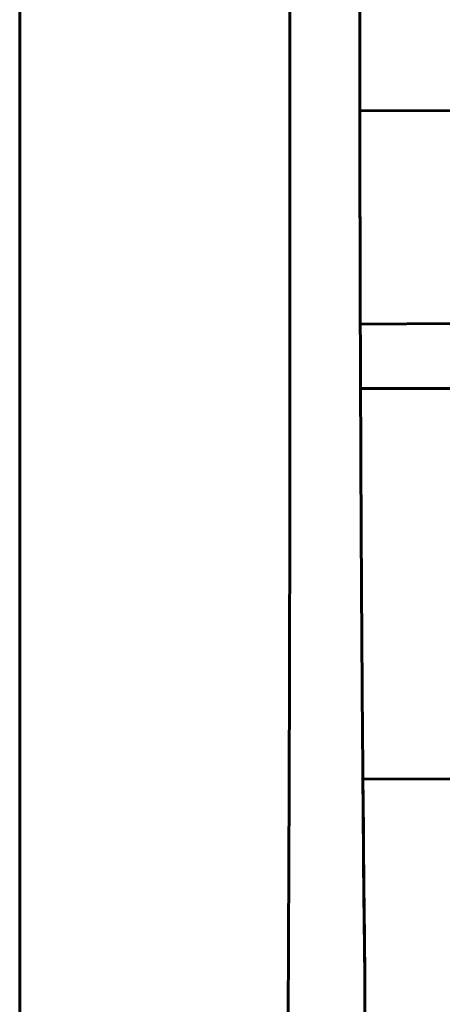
# Model space of a CAD drawing. Header units: millimetres. Extents: x 0 to 420, y 0 to 297.
# Tile 10 of 19: x 245.84 to 249.32, y 140.13 to 148.23. Entities that reach past the tile are written whole.
import ezdxf

# ---------------------------------------------------------------- set-up
doc = ezdxf.new("R2010")
doc.units = ezdxf.units.MM
doc.linetypes.add('K5LT_BASIC', pattern=[0])
doc.layers.add('Системный слой', color=7, linetype='Continuous')

# ---------------------------------------------------------------- blocks, each defined once
blk = doc.blocks.new('U66')
at = {"layer": 'Системный слой', "color": 150, "linetype": 'K5LT_BASIC', "lineweight": 60, "true_color": 0x0080ff}
blk.add_line((248.679, 137.2302), (248.6789, 140.2734), dxfattribs=at)
blk = doc.blocks.new('U73')
at = {"layer": 'Системный слой', "color": 150, "linetype": 'K5LT_BASIC', "lineweight": 60, "true_color": 0x0080ff}
for p, q in [((248.6378, 147.1002), (248.6373, 147.4843)), ((248.6383, 146.7972), (248.6378, 147.1002)), ((248.6386, 146.6466), (248.6383, 146.7972)), ((248.6388, 146.5716), (248.6386, 146.6466)), ((248.6389, 146.5341), (248.6388, 146.5716)), ((248.6389, 146.5154), (248.6389, 146.5341)), ((248.6395, 146.3006), (248.6389, 146.5154)), ((248.6411, 145.7248), (248.6395, 146.3006)), ((248.6512, 143.5467), (248.6601, 142.3331)), ((248.6601, 142.3331), (248.6603, 142.3111)), ((248.6603, 142.3111), (248.6606, 142.2674)), ((248.6606, 142.2674), (248.6613, 142.181)), ((248.6613, 142.181), (248.6627, 142.0127)), ((248.6627, 142.0127), (248.6654, 141.6949)), ((248.6644, 141.8026), (248.6629, 141.9841)), ((248.6667, 141.5362), (248.6644, 141.8026)), ((248.6654, 141.6949), (248.6683, 141.3623)), ((248.6679, 141.4118), (248.6667, 141.5362)), ((248.6684, 141.3519), (248.6679, 141.4118)), ((248.6683, 141.3623), (248.6685, 141.3453)), ((248.6687, 141.3225), (248.6684, 141.3519)), ((248.6685, 141.3453), (248.6688, 141.3116)), ((248.6688, 141.3079), (248.6687, 141.3225)), ((248.6688, 141.3116), (248.6694, 141.2458)), ((248.6714, 141.0286), (248.6688, 141.3079)), ((248.6694, 141.2458), (248.6706, 141.12)), ((248.6706, 141.12), (248.6727, 140.8931)), ((248.6735, 140.8156), (248.6714, 141.0286)), ((248.6727, 140.8931), (248.6749, 140.6775)), ((248.6744, 140.7218), (248.6735, 140.8156)), ((248.6749, 140.6781), (248.6744, 140.7218)), ((248.6751, 140.657), (248.6749, 140.6781)), ((248.6749, 140.6775), (248.675, 140.6669)), ((248.675, 140.6669), (248.6752, 140.6462)), ((248.6752, 140.6467), (248.6751, 140.657)), ((248.6755, 140.6115), (248.6752, 140.6467)), ((248.6752, 140.6462), (248.6756, 140.6063)), ((248.6775, 140.4223), (248.6755, 140.6115)), ((248.6756, 140.6063), (248.6763, 140.5333)), ((248.6763, 140.5333), (248.6776, 140.4143)), ((248.6782, 140.3561), (248.6775, 140.4223)), ((248.6776, 140.4143), (248.6785, 140.3237)), ((248.6784, 140.3301), (248.6782, 140.3561)), ((248.6786, 140.319), (248.6784, 140.3301)), ((248.6785, 140.3237), (248.6785, 140.3208)), ((248.6785, 140.3208), (248.6786, 140.3153)), ((248.6786, 140.3139), (248.6786, 140.319)), ((248.6786, 140.3153), (248.6787, 140.3053)), ((248.6786, 140.3115), (248.6786, 140.3139)), ((248.679, 140.2735), (248.6786, 140.3115)), ((248.6787, 140.3053), (248.6789, 140.2893)), ((248.6789, 140.2893), (248.679, 140.274)), ((248.679, 140.274), (248.679, 140.2735))]:
    blk.add_line(p, q, dxfattribs=at)

msp = doc.modelspace()

# ---------------------------------------------------------------- linework, layer by layer
at = {"layer": 'Системный слой', "color": 150, "linetype": 'K5LT_BASIC', "lineweight": 60, "true_color": 0x0080ff}
for p, q in [((245.8379, 217.3428), (245.8379, 145.2313)), ((248.0617, 145.3428), (248.0617, 168.3428)), ((249.4078, 147.4802), (248.6373, 147.4843)), ((249.4078, 145.7302), (248.6411, 145.7248)), ((245.8379, 145.2313), (245.8379, 125.3428)), ((248.6431, 145.1947), (249.4078, 145.1963)), ((248.6629, 141.9841), (249.4078, 141.9802))]:
    msp.add_line(p, q, dxfattribs=at)
for points in [[(248.6512, 152.9138), (248.6488, 152.5314), (248.6449, 151.7257), (248.6394, 150.3298), (248.6369, 148.9256), (248.6369, 147.5148), (248.6395, 146.1148), (248.6449, 144.7255), (248.6488, 143.9256), (248.6512, 143.5467)], [(247.8325, 125.8225), (247.8736, 127.2988), (247.9406, 130.3603), (248.0118, 135.209), (248.0528, 140.2374), (248.0614, 143.6299), (248.0617, 145.3428)]]:
    msp.add_open_spline(points, degree=3, dxfattribs=at)

# ---------------------------------------------------------------- block references
at = {"layer": 'Системный слой'}
for name in ['U66', 'U73']:
    msp.add_blockref(name, (0, 0), dxfattribs=at)

doc.saveas('drawing.dxf')
